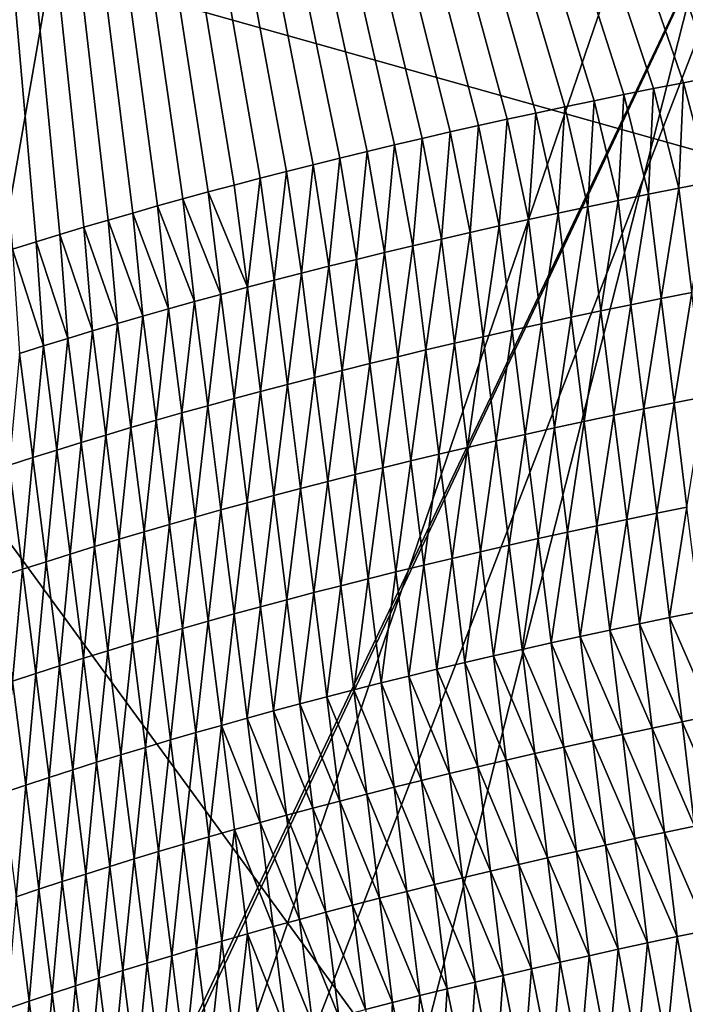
# Model space of a CAD drawing. Header units: metres. Extents: x -147 to 294, y -23 to 81.
# Tile 217 of 256: x 220.449 to 221.142, y 11.242 to 12.268. Entities that reach past the tile are written whole.
import ezdxf

# ---------------------------------------------------------------- set-up
doc = ezdxf.new("R2010")
doc.units = ezdxf.units.M
doc.layers.add('solid_AVA_153', color=7, linetype='CONTINUOUS')

msp = doc.modelspace()

# ---------------------------------------------------------------- linework, layer by layer
at = {"layer": 'solid_AVA_153'}
for points in [[(219.583801, 7.182138, 266.199371), (218.684082, 12.610592, 267.391724), (221.667358, 19.119045, 269.910767)], [(226.666824, 6.360106, 267.585846), (219.583801, 7.182138, 266.199371), (221.667358, 19.119045, 269.910767)], [(221.215851, 18.567869, 273.642273), (207.197678, 17.682125, 271.011749), (222.109406, 7.973817, 270.554962)], [(207.197678, 17.682125, 271.011749), (206.91275, 17.6693, 270.939789), (222.109406, 7.973817, 270.554962)], [(206.91275, 17.6693, 270.939789), (207.975296, 7.126532, 267.863281), (222.109406, 7.973817, 270.554962)], [(221.267731, 12.226133, 208.361633), (221.255051, 13.584268, 203.030594), (220.215912, 14.876363, 198.111481)], [(221.235596, 12.220259, 208.381714), (221.267731, 12.226133, 208.361633), (220.215912, 14.876363, 198.111481)], [(221.203644, 12.214308, 208.402161), (221.235596, 12.220259, 208.381714), (220.215912, 14.876363, 198.111481)], [(221.171921, 12.208282, 208.422958), (221.203644, 12.214308, 208.402161), (220.215912, 14.876363, 198.111481)], [(221.140411, 12.202183, 208.444092), (221.171921, 12.208282, 208.422958), (220.215912, 14.876363, 198.111481)], [(221.109146, 12.196011, 208.465591), (221.140411, 12.202183, 208.444092), (220.215912, 14.876363, 198.111481)], [(221.07811, 12.189768, 208.487411), (221.109146, 12.196011, 208.465591), (220.215912, 14.876363, 198.111481)], [(221.047302, 12.183455, 208.509583), (221.07811, 12.189768, 208.487411), (220.215912, 14.876363, 198.111481)], [(221.016769, 12.177072, 208.532074), (221.047302, 12.183455, 208.509583), (220.215912, 14.876363, 198.111481)], [(220.986481, 12.170623, 208.554901), (221.016769, 12.177072, 208.532074), (220.215912, 14.876363, 198.111481)], [(220.956467, 12.164107, 208.578049), (220.986481, 12.170623, 208.554901), (220.215912, 14.876363, 198.111481)], [(220.926727, 12.157527, 208.601517), (220.956467, 12.164107, 208.578049), (220.215912, 14.876363, 198.111481)], [(220.897263, 12.150885, 208.62529), (220.926727, 12.157527, 208.601517), (220.215912, 14.876363, 198.111481)], [(220.868088, 12.14418, 208.649368), (220.897263, 12.150885, 208.62529), (220.215912, 14.876363, 198.111481)], [(220.839203, 12.137416, 208.673752), (220.868088, 12.14418, 208.649368), (220.215912, 14.876363, 198.111481)], [(220.810608, 12.130591, 208.698425), (220.839203, 12.137416, 208.673752), (220.215912, 14.876363, 198.111481)], [(220.782288, 12.123704, 208.723419), (220.810608, 12.130591, 208.698425), (220.215912, 14.876363, 198.111481)], [(220.754272, 12.116756, 208.748703), (220.782288, 12.123704, 208.723419), (220.215912, 14.876363, 198.111481)], [(220.726532, 12.109749, 208.774292), (220.754272, 12.116756, 208.748703), (220.215912, 14.876363, 198.111481)], [(220.699097, 12.102681, 208.800171), (220.726532, 12.109749, 208.774292), (220.215912, 14.876363, 198.111481)], [(220.671936, 12.095554, 208.826355), (220.699097, 12.102681, 208.800171), (220.215912, 14.876363, 198.111481)], [(220.645081, 12.088368, 208.852829), (220.671936, 12.095554, 208.826355), (220.215912, 14.876363, 198.111481)], [(220.61853, 12.081125, 208.879578), (220.645081, 12.088368, 208.852829), (220.215912, 14.876363, 198.111481)], [(220.59227, 12.073824, 208.906631), (220.61853, 12.081125, 208.879578), (220.215912, 14.876363, 198.111481)], [(220.566315, 12.066466, 208.93396), (220.59227, 12.073824, 208.906631), (220.215912, 14.876363, 198.111481)], [(220.540665, 12.059052, 208.961578), (220.566315, 12.066466, 208.93396), (220.215912, 14.876363, 198.111481)], [(220.51532, 12.051581, 208.989487), (220.540665, 12.059052, 208.961578), (220.215912, 14.876363, 198.111481)], [(220.490295, 12.044055, 209.01767), (220.51532, 12.051581, 208.989487), (220.215912, 14.876363, 198.111481)], [(220.465576, 12.036477, 209.046112), (220.490295, 12.044055, 209.01767), (220.215912, 14.876363, 198.111481)], [(220.441208, 12.02885, 209.074814), (220.465576, 12.036477, 209.046112), (220.215912, 14.876363, 198.111481)], [(220.359741, 10.253298, 210.987869), (219.876984, 12.490794, 211.525833), (221.400787, 13.2922, 208.829315)], [(220.719666, 10.612353, 209.550308), (220.359741, 10.253298, 210.987869), (221.400787, 13.2922, 208.829315)], [(221.77002, 10.91097, 208.492249), (220.719666, 10.612353, 209.550308), (221.400787, 13.2922, 208.829315)], [(221.746567, 12.687655, 211.525833), (219.876984, 12.490794, 211.525833), (221.535355, 12.024322, 214.222931)], [(218.977036, 12.207495, 199.062042), (217.971191, 12.469972, 198.039276), (221.319656, 12.675594, 197.546555)], [(219.171097, 11.84424, 200.426392), (218.977036, 12.207495, 199.062042), (221.319656, 12.675594, 197.546555)], [(219.171097, 11.84424, 200.426392), (221.319656, 12.675594, 197.546555), (219.685333, 9.236035, 210.765427)], [(219.811493, 9.483674, 209.746613), (219.685333, 9.236035, 210.765427), (221.319656, 12.675594, 197.546555)], [(220.168137, 9.694869, 208.908936), (219.811493, 9.483674, 209.746613), (221.319656, 12.675594, 197.546555)], [(221.518021, 10.052602, 207.596573), (220.168137, 9.694869, 208.908936), (221.319656, 12.675594, 197.546555)], [(221.889053, 9.738079, 213.44043), (221.535355, 12.024322, 214.222931), (219.876984, 12.490794, 211.525833)], [(221.889053, 9.738079, 213.44043), (219.876984, 12.490794, 211.525833), (220.359741, 10.253298, 210.987869)], [(221.167618, 12.098672, 208.411499), (221.171921, 12.208282, 208.422958), (221.140411, 12.202183, 208.444092)], [(221.135513, 12.092361, 208.433334), (221.140411, 12.202183, 208.444092), (221.109146, 12.196011, 208.465591)], [(221.135513, 12.092361, 208.433334), (221.167618, 12.098672, 208.411499), (221.140411, 12.202183, 208.444092)], [(221.072052, 12.079522, 208.478043), (221.07811, 12.189768, 208.487411), (221.047302, 12.183455, 208.509583)], [(221.072052, 12.079522, 208.478043), (221.103653, 12.085979, 208.455521), (221.07811, 12.189768, 208.487411)], [(221.103653, 12.085979, 208.455521), (221.109146, 12.196011, 208.465591), (221.07811, 12.189768, 208.487411)], [(221.103653, 12.085979, 208.455521), (221.135513, 12.092361, 208.433334), (221.109146, 12.196011, 208.465591)], [(221.009644, 12.066391, 208.52417), (221.016769, 12.177072, 208.532074), (220.986481, 12.170623, 208.554901)], [(221.009644, 12.066391, 208.52417), (221.04071, 12.072992, 208.500931), (221.016769, 12.177072, 208.532074)], [(221.04071, 12.072992, 208.500931), (221.047302, 12.183455, 208.509583), (221.016769, 12.177072, 208.532074)], [(221.04071, 12.072992, 208.500931), (221.072052, 12.079522, 208.478043), (221.047302, 12.183455, 208.509583)], [(220.978821, 12.059717, 208.547745), (220.986481, 12.170623, 208.554901), (220.956467, 12.164107, 208.578049)], [(220.978821, 12.059717, 208.547745), (221.009644, 12.066391, 208.52417), (220.986481, 12.170623, 208.554901)], [(220.917999, 12.046155, 208.595963), (220.926727, 12.157527, 208.601517), (220.897263, 12.150885, 208.62529)], [(220.917999, 12.046155, 208.595963), (220.948273, 12.052972, 208.571686), (220.926727, 12.157527, 208.601517)], [(220.948273, 12.052972, 208.571686), (220.956467, 12.164107, 208.578049), (220.926727, 12.157527, 208.601517)], [(220.948273, 12.052972, 208.571686), (220.978821, 12.059717, 208.547745), (220.956467, 12.164107, 208.578049)], [(220.888, 12.039267, 208.620575), (220.897263, 12.150885, 208.62529), (220.868088, 12.14418, 208.649368)], [(220.888, 12.039267, 208.620575), (220.917999, 12.046155, 208.595963), (220.897263, 12.150885, 208.62529)], [(220.828812, 12.025279, 208.670853), (220.839203, 12.137416, 208.673752), (220.810608, 12.130591, 208.698425)], [(220.828812, 12.025279, 208.670853), (220.858261, 12.032308, 208.645538), (220.839203, 12.137416, 208.673752)], [(220.858261, 12.032308, 208.645538), (220.868088, 12.14418, 208.649368), (220.839203, 12.137416, 208.673752)], [(220.858261, 12.032308, 208.645538), (220.888, 12.039267, 208.620575), (220.868088, 12.14418, 208.649368)], [(220.799637, 12.018179, 208.696503), (220.810608, 12.130591, 208.698425), (220.782288, 12.123704, 208.723419)], [(220.799637, 12.018179, 208.696503), (220.828812, 12.025279, 208.670853), (220.810608, 12.130591, 208.698425)], [(220.742157, 12.003773, 208.74881), (220.754272, 12.116756, 208.748703), (220.726532, 12.109749, 208.774292)], [(220.742157, 12.003773, 208.74881), (220.770752, 12.01101, 208.722488), (220.754272, 12.116756, 208.748703)], [(220.770752, 12.01101, 208.722488), (220.782288, 12.123704, 208.723419), (220.754272, 12.116756, 208.748703)], [(220.770752, 12.01101, 208.722488), (220.799637, 12.018179, 208.696503), (220.782288, 12.123704, 208.723419)], [(220.713852, 11.996469, 208.775467), (220.726532, 12.109749, 208.774292), (220.699097, 12.102681, 208.800171)], [(220.713852, 11.996469, 208.775467), (220.742157, 12.003773, 208.74881), (220.726532, 12.109749, 208.774292)], [(220.685852, 11.9891, 208.802429), (220.671936, 12.095554, 208.826355), (220.645081, 12.088368, 208.852829)], [(220.685852, 11.9891, 208.802429), (220.699097, 12.102681, 208.800171), (220.671936, 12.095554, 208.826355)], [(220.685852, 11.9891, 208.802429), (220.713852, 11.996469, 208.775467), (220.699097, 12.102681, 208.800171)], [(221.14888, 11.983743, 208.40976), (221.167618, 12.098672, 208.411499), (221.135513, 12.092361, 208.433334)], [(220.658142, 11.981666, 208.829727), (220.645081, 12.088368, 208.852829), (220.61853, 12.081125, 208.879578)], [(220.658142, 11.981666, 208.829727), (220.685852, 11.9891, 208.802429), (220.645081, 12.088368, 208.852829)], [(221.08548, 11.970919, 208.454437), (221.103653, 12.085979, 208.455521), (221.072052, 12.079522, 208.478043)], [(221.08548, 11.970919, 208.454437), (221.11705, 11.977366, 208.431915), (221.103653, 12.085979, 208.455521)], [(221.11705, 11.977366, 208.431915), (221.135513, 12.092361, 208.433334), (221.103653, 12.085979, 208.455521)], [(221.11705, 11.977366, 208.431915), (221.14888, 11.983743, 208.40976), (221.135513, 12.092361, 208.433334)], [(220.603699, 11.966611, 208.885254), (220.59227, 12.073824, 208.906631), (220.566315, 12.066466, 208.93396)], [(220.630768, 11.974169, 208.85733), (220.61853, 12.081125, 208.879578), (220.59227, 12.073824, 208.906631)], [(220.603699, 11.966611, 208.885254), (220.630768, 11.974169, 208.85733), (220.59227, 12.073824, 208.906631)], [(220.630768, 11.974169, 208.85733), (220.658142, 11.981666, 208.829727), (220.61853, 12.081125, 208.879578)], [(221.054169, 11.964397, 208.477295), (221.072052, 12.079522, 208.478043), (221.04071, 12.072992, 208.500931)], [(221.054169, 11.964397, 208.477295), (221.08548, 11.970919, 208.454437), (221.072052, 12.079522, 208.478043)], [(220.57695, 11.958992, 208.913467), (220.566315, 12.066466, 208.93396), (220.540665, 12.059052, 208.961578)], [(220.57695, 11.958992, 208.913467), (220.603699, 11.966611, 208.885254), (220.566315, 12.066466, 208.93396)], [(220.992325, 11.951138, 208.524063), (221.009644, 12.066391, 208.52417), (220.978821, 12.059717, 208.547745)], [(220.992325, 11.951138, 208.524063), (221.023117, 11.957804, 208.500504), (221.009644, 12.066391, 208.52417)], [(221.023117, 11.957804, 208.500504), (221.04071, 12.072992, 208.500931), (221.009644, 12.066391, 208.52417)], [(221.023117, 11.957804, 208.500504), (221.054169, 11.964397, 208.477295), (221.04071, 12.072992, 208.500931)], [(220.550537, 11.951315, 208.941986), (220.540665, 12.059052, 208.961578), (220.51532, 12.051581, 208.989487)], [(220.550537, 11.951315, 208.941986), (220.57695, 11.958992, 208.913467), (220.540665, 12.059052, 208.961578)], [(220.931549, 11.937592, 208.57222), (220.948273, 12.052972, 208.571686), (220.917999, 12.046155, 208.595963)], [(220.931549, 11.937592, 208.57222), (220.961792, 11.944401, 208.547974), (220.948273, 12.052972, 208.571686)], [(220.961792, 11.944401, 208.547974), (220.978821, 12.059717, 208.547745), (220.948273, 12.052972, 208.571686)], [(220.961792, 11.944401, 208.547974), (220.992325, 11.951138, 208.524063), (220.978821, 12.059717, 208.547745)], [(220.498718, 11.935789, 208.999878), (220.490295, 12.044055, 209.01767), (220.465576, 12.036477, 209.046112)], [(220.52446, 11.943581, 208.970795), (220.51532, 12.051581, 208.989487), (220.490295, 12.044055, 209.01767)], [(220.498718, 11.935789, 208.999878), (220.52446, 11.943581, 208.970795), (220.490295, 12.044055, 209.01767)], [(220.52446, 11.943581, 208.970795), (220.550537, 11.951315, 208.941986), (220.51532, 12.051581, 208.989487)], [(220.901566, 11.930712, 208.596817), (220.917999, 12.046155, 208.595963), (220.888, 12.039267, 208.620575)], [(220.901566, 11.930712, 208.596817), (220.931549, 11.937592, 208.57222), (220.917999, 12.046155, 208.595963)], [(220.473312, 11.927943, 209.029266), (220.465576, 12.036477, 209.046112), (220.441208, 12.02885, 209.074814)], [(220.473312, 11.927943, 209.029266), (220.498718, 11.935789, 208.999878), (220.465576, 12.036477, 209.046112)], [(220.842422, 11.91674, 208.647049), (220.858261, 12.032308, 208.645538), (220.828812, 12.025279, 208.670853)], [(220.842422, 11.91674, 208.647049), (220.871857, 11.923761, 208.621765), (220.858261, 12.032308, 208.645538)], [(220.871857, 11.923761, 208.621765), (220.888, 12.039267, 208.620575), (220.858261, 12.032308, 208.645538)], [(220.871857, 11.923761, 208.621765), (220.901566, 11.930712, 208.596817), (220.888, 12.039267, 208.620575)], [(220.448273, 11.920044, 209.058929), (220.473312, 11.927943, 209.029266), (220.441208, 12.02885, 209.074814)], [(220.813278, 11.909649, 208.672668), (220.828812, 12.025279, 208.670853), (220.799637, 12.018179, 208.696503)], [(220.813278, 11.909649, 208.672668), (220.842422, 11.91674, 208.647049), (220.828812, 12.025279, 208.670853)], [(220.784409, 11.902488, 208.698639), (220.799637, 12.018179, 208.696503), (220.770752, 12.01101, 208.722488)], [(220.784409, 11.902488, 208.698639), (220.813278, 11.909649, 208.672668), (220.799637, 12.018179, 208.696503)], [(220.727554, 11.887963, 208.751556), (220.742157, 12.003773, 208.74881), (220.713852, 11.996469, 208.775467)], [(220.727554, 11.887963, 208.751556), (220.755829, 11.895259, 208.72493), (220.742157, 12.003773, 208.74881)], [(220.755829, 11.895259, 208.72493), (220.770752, 12.01101, 208.722488), (220.742157, 12.003773, 208.74881)], [(220.755829, 11.895259, 208.72493), (220.784409, 11.902488, 208.698639), (220.770752, 12.01101, 208.722488)], [(220.69957, 11.880603, 208.778503), (220.713852, 11.996469, 208.775467), (220.685852, 11.9891, 208.802429)], [(220.69957, 11.880603, 208.778503), (220.727554, 11.887963, 208.751556), (220.713852, 11.996469, 208.775467)], [(220.644531, 11.865689, 208.833359), (220.658142, 11.981666, 208.829727), (220.630768, 11.974169, 208.85733)], [(220.644531, 11.865689, 208.833359), (220.67189, 11.873178, 208.805771), (220.658142, 11.981666, 208.829727)], [(220.67189, 11.873178, 208.805771), (220.685852, 11.9891, 208.802429), (220.658142, 11.981666, 208.829727)], [(220.67189, 11.873178, 208.805771), (220.69957, 11.880603, 208.778503), (220.685852, 11.9891, 208.802429)], [(221.130463, 11.868755, 208.408325), (221.14888, 11.983743, 208.40976), (221.11705, 11.977366, 208.431915)], [(221.130463, 11.868755, 208.408325), (221.162262, 11.875123, 208.386185), (221.14888, 11.983743, 208.40976)], [(220.617477, 11.858139, 208.861237), (220.630768, 11.974169, 208.85733), (220.603699, 11.966611, 208.885254)], [(220.617477, 11.858139, 208.861237), (220.644531, 11.865689, 208.833359), (220.630768, 11.974169, 208.85733)], [(221.067612, 11.855802, 208.453659), (221.08548, 11.970919, 208.454437), (221.054169, 11.964397, 208.477295)], [(221.067612, 11.855802, 208.453659), (221.098907, 11.862314, 208.430817), (221.08548, 11.970919, 208.454437)], [(221.098907, 11.862314, 208.430817), (221.11705, 11.977366, 208.431915), (221.08548, 11.970919, 208.454437)], [(221.098907, 11.862314, 208.430817), (221.130463, 11.868755, 208.408325), (221.11705, 11.977366, 208.431915)], [(220.590759, 11.85053, 208.889435), (220.603699, 11.966611, 208.885254), (220.57695, 11.958992, 208.913467)], [(220.590759, 11.85053, 208.889435), (220.617477, 11.858139, 208.861237), (220.603699, 11.966611, 208.885254)], [(221.036591, 11.849216, 208.476837), (221.054169, 11.964397, 208.477295), (221.023117, 11.957804, 208.500504)], [(221.036591, 11.849216, 208.476837), (221.067612, 11.855802, 208.453659), (221.054169, 11.964397, 208.477295)], [(220.5383, 11.835135, 208.946701), (220.550537, 11.951315, 208.941986), (220.52446, 11.943581, 208.970795)], [(220.5383, 11.835135, 208.946701), (220.564362, 11.842861, 208.917923), (220.550537, 11.951315, 208.941986)], [(220.564362, 11.842861, 208.917923), (220.57695, 11.958992, 208.913467), (220.550537, 11.951315, 208.941986)], [(220.564362, 11.842861, 208.917923), (220.590759, 11.85053, 208.889435), (220.57695, 11.958992, 208.913467)], [(220.975327, 11.835829, 208.524261), (220.992325, 11.951138, 208.524063), (220.961792, 11.944401, 208.547974)], [(220.975327, 11.835829, 208.524261), (221.005814, 11.842558, 208.500381), (220.992325, 11.951138, 208.524063)], [(221.005814, 11.842558, 208.500381), (221.023117, 11.957804, 208.500504), (220.992325, 11.951138, 208.524063)], [(221.005814, 11.842558, 208.500381), (221.036591, 11.849216, 208.476837), (221.023117, 11.957804, 208.500504)], [(220.512573, 11.827353, 208.975769), (220.52446, 11.943581, 208.970795), (220.498718, 11.935789, 208.999878)], [(220.512573, 11.827353, 208.975769), (220.5383, 11.835135, 208.946701), (220.52446, 11.943581, 208.970795)], [(220.945084, 11.829028, 208.548492), (220.961792, 11.944401, 208.547974), (220.931549, 11.937592, 208.57222)], [(220.945084, 11.829028, 208.548492), (220.975327, 11.835829, 208.524261), (220.961792, 11.944401, 208.547974)], [(220.487198, 11.819515, 209.005127), (220.498718, 11.935789, 208.999878), (220.473312, 11.927943, 209.029266)], [(220.487198, 11.819515, 209.005127), (220.512573, 11.827353, 208.975769), (220.498718, 11.935789, 208.999878)], [(220.885452, 11.815214, 208.597992), (220.901566, 11.930712, 208.596817), (220.871857, 11.923761, 208.621765)], [(220.885452, 11.815214, 208.597992), (220.915131, 11.822156, 208.573074), (220.901566, 11.930712, 208.596817)], [(220.915131, 11.822156, 208.573074), (220.931549, 11.937592, 208.57222), (220.901566, 11.930712, 208.596817)], [(220.915131, 11.822156, 208.573074), (220.945084, 11.829028, 208.548492), (220.931549, 11.937592, 208.57222)], [(220.4375, 11.803681, 209.064651), (220.462173, 11.811625, 209.03476), (220.448273, 11.920044, 209.058929)], [(220.462173, 11.811625, 209.03476), (220.473312, 11.927943, 209.029266), (220.448273, 11.920044, 209.058929)], [(220.462173, 11.811625, 209.03476), (220.487198, 11.819515, 209.005127), (220.473312, 11.927943, 209.029266)], [(220.856033, 11.808201, 208.623245), (220.871857, 11.923761, 208.621765), (220.842422, 11.91674, 208.647049)], [(220.856033, 11.808201, 208.623245), (220.885452, 11.815214, 208.597992), (220.871857, 11.923761, 208.621765)], [(220.798065, 11.793965, 208.674789), (220.813278, 11.909649, 208.672668), (220.784409, 11.902488, 208.698639)], [(220.798065, 11.793965, 208.674789), (220.82692, 11.801118, 208.648849), (220.813278, 11.909649, 208.672668)], [(220.82692, 11.801118, 208.648849), (220.842422, 11.91674, 208.647049), (220.813278, 11.909649, 208.672668)], [(220.82692, 11.801118, 208.648849), (220.856033, 11.808201, 208.623245), (220.842422, 11.91674, 208.647049)], [(220.769516, 11.786745, 208.70105), (220.784409, 11.902488, 208.698639), (220.755829, 11.895259, 208.72493)], [(220.769516, 11.786745, 208.70105), (220.798065, 11.793965, 208.674789), (220.784409, 11.902488, 208.698639)], [(220.741257, 11.779458, 208.727661), (220.755829, 11.895259, 208.72493), (220.727554, 11.887963, 208.751556)], [(220.741257, 11.779458, 208.727661), (220.769516, 11.786745, 208.70105), (220.755829, 11.895259, 208.72493)], [(220.685638, 11.764688, 208.781815), (220.69957, 11.880603, 208.778503), (220.67189, 11.873178, 208.805771)], [(220.685638, 11.764688, 208.781815), (220.713287, 11.772105, 208.754578), (220.69957, 11.880603, 208.778503)], [(220.713287, 11.772105, 208.754578), (220.727554, 11.887963, 208.751556), (220.69957, 11.880603, 208.778503)], [(220.713287, 11.772105, 208.754578), (220.741257, 11.779458, 208.727661), (220.727554, 11.887963, 208.751556)], [(220.658295, 11.757209, 208.809372), (220.67189, 11.873178, 208.805771), (220.644531, 11.865689, 208.833359)], [(220.658295, 11.757209, 208.809372), (220.685638, 11.764688, 208.781815), (220.67189, 11.873178, 208.805771)], [(221.112335, 11.753711, 208.407196), (221.130463, 11.868755, 208.408325), (221.098907, 11.862314, 208.430817)], [(221.112335, 11.753711, 208.407196), (221.14386, 11.760143, 208.384735), (221.130463, 11.868755, 208.408325)], [(221.14386, 11.760143, 208.384735), (221.162262, 11.875123, 208.386185), (221.130463, 11.868755, 208.408325)], [(220.604553, 11.742066, 208.865402), (220.617477, 11.858139, 208.861237), (220.590759, 11.85053, 208.889435)], [(220.604553, 11.742066, 208.865402), (220.631271, 11.749668, 208.837234), (220.617477, 11.858139, 208.861237)], [(220.631271, 11.749668, 208.837234), (220.644531, 11.865689, 208.833359), (220.617477, 11.858139, 208.861237)], [(220.631271, 11.749668, 208.837234), (220.658295, 11.757209, 208.809372), (220.644531, 11.865689, 208.833359)], [(221.08107, 11.747205, 208.430008), (221.098907, 11.862314, 208.430817), (221.067612, 11.855802, 208.453659)], [(221.08107, 11.747205, 208.430008), (221.112335, 11.753711, 208.407196), (221.098907, 11.862314, 208.430817)], [(220.578186, 11.734406, 208.89386), (220.590759, 11.85053, 208.889435), (220.564362, 11.842861, 208.917923)], [(220.578186, 11.734406, 208.89386), (220.604553, 11.742066, 208.865402), (220.590759, 11.85053, 208.889435)], [(221.019318, 11.733978, 208.4767), (221.036591, 11.849216, 208.476837), (221.005814, 11.842558, 208.500381)], [(221.019318, 11.733978, 208.4767), (221.050064, 11.740627, 208.453186), (221.036591, 11.849216, 208.476837)], [(221.050064, 11.740627, 208.453186), (221.067612, 11.855802, 208.453659), (221.036591, 11.849216, 208.476837)], [(221.050064, 11.740627, 208.453186), (221.08107, 11.747205, 208.430008), (221.067612, 11.855802, 208.453659)], [(220.552139, 11.726689, 208.922623), (220.564362, 11.842861, 208.917923), (220.5383, 11.835135, 208.946701)], [(220.552139, 11.726689, 208.922623), (220.578186, 11.734406, 208.89386), (220.564362, 11.842861, 208.917923)], [(220.988846, 11.727257, 208.500565), (221.005814, 11.842558, 208.500381), (220.975327, 11.835829, 208.524261)], [(220.988846, 11.727257, 208.500565), (221.019318, 11.733978, 208.4767), (221.005814, 11.842558, 208.500381)], [(220.501083, 11.711086, 208.980988), (220.512573, 11.827353, 208.975769), (220.487198, 11.819515, 209.005127)], [(220.501083, 11.711086, 208.980988), (220.526443, 11.718915, 208.95166), (220.512573, 11.827353, 208.975769)], [(220.526443, 11.718915, 208.95166), (220.5383, 11.835135, 208.946701), (220.512573, 11.827353, 208.975769)], [(220.526443, 11.718915, 208.95166), (220.552139, 11.726689, 208.922623), (220.5383, 11.835135, 208.946701)], [(220.928696, 11.713601, 208.549316), (220.945084, 11.829028, 208.548492), (220.915131, 11.822156, 208.573074)], [(220.928696, 11.713601, 208.549316), (220.958633, 11.720465, 208.524765), (220.945084, 11.829028, 208.548492)], [(220.958633, 11.720465, 208.524765), (220.975327, 11.835829, 208.524261), (220.945084, 11.829028, 208.548492)], [(220.958633, 11.720465, 208.524765), (220.988846, 11.727257, 208.500565), (220.975327, 11.835829, 208.524261)], [(220.476074, 11.703204, 209.01059), (220.487198, 11.819515, 209.005127), (220.462173, 11.811625, 209.03476)], [(220.476074, 11.703204, 209.01059), (220.501083, 11.711086, 208.980988), (220.487198, 11.819515, 209.005127)], [(220.899033, 11.706667, 208.574203), (220.915131, 11.822156, 208.573074), (220.885452, 11.815214, 208.597992)], [(220.899033, 11.706667, 208.574203), (220.928696, 11.713601, 208.549316), (220.915131, 11.822156, 208.573074)], [(220.451416, 11.69527, 209.040466), (220.462173, 11.811625, 209.03476), (220.4375, 11.803681, 209.064651)], [(220.451416, 11.69527, 209.040466), (220.476074, 11.703204, 209.01059), (220.462173, 11.811625, 209.03476)], [(220.840546, 11.692588, 208.625015), (220.856033, 11.808201, 208.623245), (220.82692, 11.801118, 208.648849)], [(220.840546, 11.692588, 208.625015), (220.869659, 11.699662, 208.599442), (220.856033, 11.808201, 208.623245)], [(220.869659, 11.699662, 208.599442), (220.885452, 11.815214, 208.597992), (220.856033, 11.808201, 208.623245)], [(220.869659, 11.699662, 208.599442), (220.899033, 11.706667, 208.574203), (220.885452, 11.815214, 208.597992)], [(220.427124, 11.687284, 209.070602), (220.451416, 11.69527, 209.040466), (220.4375, 11.803681, 209.064651)], [(220.811722, 11.685443, 208.65094), (220.82692, 11.801118, 208.648849), (220.798065, 11.793965, 208.674789)], [(220.811722, 11.685443, 208.65094), (220.840546, 11.692588, 208.625015), (220.82692, 11.801118, 208.648849)], [(220.754959, 11.670953, 208.703751), (220.769516, 11.786745, 208.70105), (220.741257, 11.779458, 208.727661)], [(220.754959, 11.670953, 208.703751), (220.783188, 11.678231, 208.677185), (220.769516, 11.786745, 208.70105)], [(220.783188, 11.678231, 208.677185), (220.798065, 11.793965, 208.674789), (220.769516, 11.786745, 208.70105)], [(220.783188, 11.678231, 208.677185), (220.811722, 11.685443, 208.65094), (220.798065, 11.793965, 208.674789)], [(220.72702, 11.663609, 208.730652), (220.741257, 11.779458, 208.727661), (220.713287, 11.772105, 208.754578)], [(220.72702, 11.663609, 208.730652), (220.754959, 11.670953, 208.703751), (220.741257, 11.779458, 208.727661)], [(220.699371, 11.6562, 208.757874), (220.713287, 11.772105, 208.754578), (220.685638, 11.764688, 208.781815)], [(220.699371, 11.6562, 208.757874), (220.72702, 11.663609, 208.730652), (220.713287, 11.772105, 208.754578)], [(220.64505, 11.641196, 208.813232), (220.658295, 11.757209, 208.809372), (220.631271, 11.749668, 208.837234)], [(220.64505, 11.641196, 208.813232), (220.672058, 11.648729, 208.7854), (220.658295, 11.757209, 208.809372)], [(220.672058, 11.648729, 208.7854), (220.685638, 11.764688, 208.781815), (220.658295, 11.757209, 208.809372)], [(220.672058, 11.648729, 208.7854), (220.699371, 11.6562, 208.757874), (220.685638, 11.764688, 208.781815)], [(221.12561, 11.645076, 208.383698), (221.14386, 11.760143, 208.384735), (221.112335, 11.753711, 208.407196)], [(221.12561, 11.645076, 208.383698), (221.157104, 11.6515, 208.361237), (221.14386, 11.760143, 208.384735)], [(220.618362, 11.633604, 208.84137), (220.631271, 11.749668, 208.837234), (220.604553, 11.742066, 208.865402)], [(220.618362, 11.633604, 208.84137), (220.64505, 11.641196, 208.813232), (220.631271, 11.749668, 208.837234)], [(221.063385, 11.632009, 208.429626), (221.08107, 11.747205, 208.430008), (221.050064, 11.740627, 208.453186)], [(221.063385, 11.632009, 208.429626), (221.09436, 11.638578, 208.406494), (221.08107, 11.747205, 208.430008)], [(221.09436, 11.638578, 208.406494), (221.112335, 11.753711, 208.407196), (221.08107, 11.747205, 208.430008)], [(221.09436, 11.638578, 208.406494), (221.12561, 11.645076, 208.383698), (221.112335, 11.753711, 208.407196)], [(220.59201, 11.625952, 208.869797), (220.604553, 11.742066, 208.865402), (220.578186, 11.734406, 208.89386)], [(220.59201, 11.625952, 208.869797), (220.618362, 11.633604, 208.84137), (220.604553, 11.742066, 208.865402)], [(221.032669, 11.625367, 208.453125), (221.050064, 11.740627, 208.453186), (221.019318, 11.733978, 208.4767)], [(221.032669, 11.625367, 208.453125), (221.063385, 11.632009, 208.429626), (221.050064, 11.740627, 208.453186)], [(220.540298, 11.610477, 208.927551), (220.552139, 11.726689, 208.922623), (220.526443, 11.718915, 208.95166)], [(220.540298, 11.610477, 208.927551), (220.565979, 11.618243, 208.898529), (220.552139, 11.726689, 208.922623)], [(220.565979, 11.618243, 208.898529), (220.578186, 11.734406, 208.89386), (220.552139, 11.726689, 208.922623)], [(220.565979, 11.618243, 208.898529), (220.59201, 11.625952, 208.869797), (220.578186, 11.734406, 208.89386)], [(220.972046, 11.61187, 208.501144), (220.988846, 11.727257, 208.500565), (220.958633, 11.720465, 208.524765)], [(220.972046, 11.61187, 208.501144), (221.002228, 11.618654, 208.476959), (220.988846, 11.727257, 208.500565)], [(221.002228, 11.618654, 208.476959), (221.019318, 11.733978, 208.4767), (220.988846, 11.727257, 208.500565)], [(221.002228, 11.618654, 208.476959), (221.032669, 11.625367, 208.453125), (221.019318, 11.733978, 208.4767)], [(220.514954, 11.602658, 208.956848), (220.526443, 11.718915, 208.95166), (220.501083, 11.711086, 208.980988)], [(220.514954, 11.602658, 208.956848), (220.540298, 11.610477, 208.927551), (220.526443, 11.718915, 208.95166)], [(220.942139, 11.605015, 208.525665), (220.958633, 11.720465, 208.524765), (220.928696, 11.713601, 208.549316)], [(220.942139, 11.605015, 208.525665), (220.972046, 11.61187, 208.501144), (220.958633, 11.720465, 208.524765)], [(220.48996, 11.594784, 208.98642), (220.501083, 11.711086, 208.980988), (220.476074, 11.703204, 209.01059)], [(220.48996, 11.594784, 208.98642), (220.514954, 11.602658, 208.956848), (220.501083, 11.711086, 208.980988)], [(220.883133, 11.591092, 208.57576), (220.899033, 11.706667, 208.574203), (220.869659, 11.699662, 208.599442)], [(220.883133, 11.591092, 208.57576), (220.912491, 11.598088, 208.550537), (220.899033, 11.706667, 208.574203)], [(220.912491, 11.598088, 208.550537), (220.928696, 11.713601, 208.549316), (220.899033, 11.706667, 208.574203)], [(220.912491, 11.598088, 208.550537), (220.942139, 11.605015, 208.525665), (220.928696, 11.713601, 208.549316)], [(220.441055, 11.578881, 209.046387), (220.451416, 11.69527, 209.040466), (220.427124, 11.687284, 209.070602)], [(220.441055, 11.578881, 209.046387), (220.465332, 11.586859, 209.016266), (220.451416, 11.69527, 209.040466)], [(220.465332, 11.586859, 209.016266), (220.476074, 11.703204, 209.01059), (220.451416, 11.69527, 209.040466)], [(220.465332, 11.586859, 209.016266), (220.48996, 11.594784, 208.98642), (220.476074, 11.703204, 209.01059)], [(220.854065, 11.584026, 208.601303), (220.869659, 11.699662, 208.599442), (220.840546, 11.692588, 208.625015)], [(220.854065, 11.584026, 208.601303), (220.883133, 11.591092, 208.57576), (220.869659, 11.699662, 208.599442)], [(220.796753, 11.569687, 208.653412), (220.811722, 11.685443, 208.65094), (220.783188, 11.678231, 208.677185)], [(220.796753, 11.569687, 208.653412), (220.825256, 11.57689, 208.627197), (220.811722, 11.685443, 208.65094)], [(220.825256, 11.57689, 208.627197), (220.840546, 11.692588, 208.625015), (220.811722, 11.685443, 208.65094)], [(220.825256, 11.57689, 208.627197), (220.854065, 11.584026, 208.601303), (220.840546, 11.692588, 208.625015)], [(220.768539, 11.562416, 208.679962), (220.783188, 11.678231, 208.677185), (220.754959, 11.670953, 208.703751)], [(220.768539, 11.562416, 208.679962), (220.796753, 11.569687, 208.653412), (220.783188, 11.678231, 208.677185)], [(220.713013, 11.547681, 208.734024), (220.72702, 11.663609, 208.730652), (220.699371, 11.6562, 208.757874)], [(220.713013, 11.547681, 208.734024), (220.740616, 11.555081, 208.706833), (220.72702, 11.663609, 208.730652)], [(220.740616, 11.555081, 208.706833), (220.754959, 11.670953, 208.703751), (220.72702, 11.663609, 208.730652)], [(220.740616, 11.555081, 208.706833), (220.768539, 11.562416, 208.679962), (220.754959, 11.670953, 208.703751)], [(220.685715, 11.540218, 208.76152), (220.699371, 11.6562, 208.757874), (220.672058, 11.648729, 208.7854)], [(220.685715, 11.540218, 208.76152), (220.713013, 11.547681, 208.734024), (220.699371, 11.6562, 208.757874)], [(220.658722, 11.532695, 208.789337), (220.672058, 11.648729, 208.7854), (220.64505, 11.641196, 208.813232)], [(220.658722, 11.532695, 208.789337), (220.685715, 11.540218, 208.76152), (220.672058, 11.648729, 208.7854)], [(221.138702, 11.536403, 208.360306), (221.12561, 11.645076, 208.383698), (221.09436, 11.638578, 208.406494)], [(221.170166, 11.54282, 208.337891), (221.157104, 11.6515, 208.361237), (221.12561, 11.645076, 208.383698)], [(221.138702, 11.536403, 208.360306), (221.170166, 11.54282, 208.337891), (221.12561, 11.645076, 208.383698)], [(220.605728, 11.517468, 208.845856), (220.618362, 11.633604, 208.84137), (220.59201, 11.625952, 208.869797)], [(220.605728, 11.517468, 208.845856), (220.632065, 11.525111, 208.817444), (220.618362, 11.633604, 208.84137)], [(220.632065, 11.525111, 208.817444), (220.64505, 11.641196, 208.813232), (220.618362, 11.633604, 208.84137)], [(220.632065, 11.525111, 208.817444), (220.658722, 11.532695, 208.789337), (220.64505, 11.641196, 208.813232)], [(221.076538, 11.523353, 208.406204), (221.063385, 11.632009, 208.429626), (221.032669, 11.625367, 208.453125)], [(221.107498, 11.529914, 208.383087), (221.09436, 11.638578, 208.406494), (221.063385, 11.632009, 208.429626)], [(221.076538, 11.523353, 208.406204), (221.107498, 11.529914, 208.383087), (221.063385, 11.632009, 208.429626)], [(221.107498, 11.529914, 208.383087), (221.138702, 11.536403, 208.360306), (221.09436, 11.638578, 208.406494)], [(220.579727, 11.509768, 208.874557), (220.59201, 11.625952, 208.869797), (220.565979, 11.618243, 208.898529)], [(220.579727, 11.509768, 208.874557), (220.605728, 11.517468, 208.845856), (220.59201, 11.625952, 208.869797)], [(221.045853, 11.516719, 208.429688), (221.032669, 11.625367, 208.453125), (221.002228, 11.618654, 208.476959)], [(221.045853, 11.516719, 208.429688), (221.076538, 11.523353, 208.406204), (221.032669, 11.625367, 208.453125)], [(220.554062, 11.502011, 208.903534), (220.565979, 11.618243, 208.898529), (220.540298, 11.610477, 208.927551)], [(220.554062, 11.502011, 208.903534), (220.579727, 11.509768, 208.874557), (220.565979, 11.618243, 208.898529)], [(220.985291, 11.503238, 208.477661), (220.972046, 11.61187, 208.501144), (220.942139, 11.605015, 208.525665)], [(221.015442, 11.510015, 208.453491), (221.002228, 11.618654, 208.476959), (220.972046, 11.61187, 208.501144)], [(220.985291, 11.503238, 208.477661), (221.015442, 11.510015, 208.453491), (220.972046, 11.61187, 208.501144)], [(221.015442, 11.510015, 208.453491), (221.045853, 11.516719, 208.429688), (221.002228, 11.618654, 208.476959)], [(220.503769, 11.486336, 208.962357), (220.514954, 11.602658, 208.956848), (220.48996, 11.594784, 208.98642)], [(220.503769, 11.486336, 208.962357), (220.528748, 11.494201, 208.932816), (220.514954, 11.602658, 208.956848)], [(220.528748, 11.494201, 208.932816), (220.540298, 11.610477, 208.927551), (220.514954, 11.602658, 208.956848)], [(220.528748, 11.494201, 208.932816), (220.554062, 11.502011, 208.903534), (220.540298, 11.610477, 208.927551)], [(220.955414, 11.496391, 208.502167), (220.942139, 11.605015, 208.525665), (220.912491, 11.598088, 208.550537)], [(220.955414, 11.496391, 208.502167), (220.985291, 11.503238, 208.477661), (220.942139, 11.605015, 208.525665)], [(220.479156, 11.478419, 208.992172), (220.48996, 11.594784, 208.98642), (220.465332, 11.586859, 209.016266)], [(220.479156, 11.478419, 208.992172), (220.503769, 11.486336, 208.962357), (220.48996, 11.594784, 208.98642)], [(220.896469, 11.482486, 208.5522), (220.883133, 11.591092, 208.57576), (220.854065, 11.584026, 208.601303)], [(220.925797, 11.489473, 208.527008), (220.912491, 11.598088, 208.550537), (220.883133, 11.591092, 208.57576)], [(220.896469, 11.482486, 208.5522), (220.925797, 11.489473, 208.527008), (220.883133, 11.591092, 208.57576)], [(220.925797, 11.489473, 208.527008), (220.955414, 11.496391, 208.502167), (220.912491, 11.598088, 208.550537)], [(220.454895, 11.470451, 209.022263), (220.465332, 11.586859, 209.016266), (220.441055, 11.578881, 209.046387)], [(220.454895, 11.470451, 209.022263), (220.479156, 11.478419, 208.992172), (220.465332, 11.586859, 209.016266)], [(220.867416, 11.475428, 208.577728), (220.854065, 11.584026, 208.601303), (220.825256, 11.57689, 208.627197)], [(220.867416, 11.475428, 208.577728), (220.896469, 11.482486, 208.5522), (220.854065, 11.584026, 208.601303)], [(220.431, 11.462434, 209.052612), (220.454895, 11.470451, 209.022263), (220.441055, 11.578881, 209.046387)], [(220.838654, 11.468301, 208.603592), (220.825256, 11.57689, 208.627197), (220.796753, 11.569687, 208.653412)], [(220.838654, 11.468301, 208.603592), (220.867416, 11.475428, 208.577728), (220.825256, 11.57689, 208.627197)], [(220.781982, 11.453845, 208.656311), (220.768539, 11.562416, 208.679962), (220.740616, 11.555081, 208.706833)], [(220.810165, 11.461106, 208.629776), (220.796753, 11.569687, 208.653412), (220.768539, 11.562416, 208.679962)], [(220.781982, 11.453845, 208.656311), (220.810165, 11.461106, 208.629776), (220.768539, 11.562416, 208.679962)], [(220.810165, 11.461106, 208.629776), (220.838654, 11.468301, 208.603592), (220.796753, 11.569687, 208.653412)], [(220.754089, 11.446518, 208.683151), (220.740616, 11.555081, 208.706833), (220.713013, 11.547681, 208.734024)], [(220.754089, 11.446518, 208.683151), (220.781982, 11.453845, 208.656311), (220.740616, 11.555081, 208.706833)], [(220.699234, 11.431673, 208.737793), (220.685715, 11.540218, 208.76152), (220.658722, 11.532695, 208.789337)], [(220.726517, 11.439127, 208.710312), (220.713013, 11.547681, 208.734024), (220.685715, 11.540218, 208.76152)], [(220.699234, 11.431673, 208.737793), (220.726517, 11.439127, 208.710312), (220.685715, 11.540218, 208.76152)], [(220.726517, 11.439127, 208.710312), (220.754089, 11.446518, 208.683151), (220.713013, 11.547681, 208.734024)], [(221.183228, 11.43414, 208.314529), (221.170166, 11.54282, 208.337891), (221.138702, 11.536403, 208.360306)], [(220.645645, 11.416583, 208.793655), (220.658722, 11.532695, 208.789337), (220.632065, 11.525111, 208.817444)], [(220.645645, 11.416583, 208.793655), (220.672287, 11.424158, 208.765564), (220.658722, 11.532695, 208.789337)], [(220.672287, 11.424158, 208.765564), (220.699234, 11.431673, 208.737793), (220.658722, 11.532695, 208.789337)], [(221.120621, 11.421249, 208.359695), (221.107498, 11.529914, 208.383087), (221.076538, 11.523353, 208.406204)], [(221.151794, 11.427731, 208.336929), (221.138702, 11.536403, 208.360306), (221.107498, 11.529914, 208.383087)], [(221.120621, 11.421249, 208.359695), (221.151794, 11.427731, 208.336929), (221.107498, 11.529914, 208.383087)], [(221.151794, 11.427731, 208.336929), (221.183228, 11.43414, 208.314529), (221.138702, 11.536403, 208.360306)], [(220.619339, 11.40895, 208.822037), (220.632065, 11.525111, 208.817444), (220.605728, 11.517468, 208.845856)], [(220.619339, 11.40895, 208.822037), (220.645645, 11.416583, 208.793655), (220.632065, 11.525111, 208.817444)], [(221.089706, 11.414696, 208.382797), (221.076538, 11.523353, 208.406204), (221.045853, 11.516719, 208.429688)], [(221.089706, 11.414696, 208.382797), (221.120621, 11.421249, 208.359695), (221.076538, 11.523353, 208.406204)], [(220.567719, 11.393512, 208.879669), (220.579727, 11.509768, 208.874557), (220.554062, 11.502011, 208.903534)], [(220.567719, 11.393512, 208.879669), (220.593353, 11.401258, 208.850708), (220.579727, 11.509768, 208.874557)], [(220.593353, 11.401258, 208.850708), (220.605728, 11.517468, 208.845856), (220.579727, 11.509768, 208.874557)], [(220.593353, 11.401258, 208.850708), (220.619339, 11.40895, 208.822037), (220.605728, 11.517468, 208.845856)], [(221.028656, 11.401374, 208.430038), (221.015442, 11.510015, 208.453491), (220.985291, 11.503238, 208.477661)], [(221.059052, 11.408071, 208.406235), (221.045853, 11.516719, 208.429688), (221.015442, 11.510015, 208.453491)], [(221.028656, 11.401374, 208.430038), (221.059052, 11.408071, 208.406235), (221.015442, 11.510015, 208.453491)], [(221.059052, 11.408071, 208.406235), (221.089706, 11.414696, 208.382797), (221.045853, 11.516719, 208.429688)], [(220.542419, 11.38571, 208.908905), (220.554062, 11.502011, 208.903534), (220.528748, 11.494201, 208.932816)], [(220.542419, 11.38571, 208.908905), (220.567719, 11.393512, 208.879669), (220.554062, 11.502011, 208.903534)], [(220.998535, 11.394607, 208.454163), (220.985291, 11.503238, 208.477661), (220.955414, 11.496391, 208.502167)], [(220.998535, 11.394607, 208.454163), (221.028656, 11.401374, 208.430038), (220.985291, 11.503238, 208.477661)], [(220.517471, 11.377853, 208.938431), (220.528748, 11.494201, 208.932816), (220.503769, 11.486336, 208.962357)], [(220.517471, 11.377853, 208.938431), (220.542419, 11.38571, 208.908905), (220.528748, 11.494201, 208.932816)], [(220.939102, 11.380858, 208.503479), (220.925797, 11.489473, 208.527008), (220.896469, 11.482486, 208.5522)], [(220.968689, 11.387768, 208.478653), (220.955414, 11.496391, 208.502167), (220.925797, 11.489473, 208.527008)], [(220.939102, 11.380858, 208.503479), (220.968689, 11.387768, 208.478653), (220.925797, 11.489473, 208.527008)], [(220.968689, 11.387768, 208.478653), (220.998535, 11.394607, 208.454163), (220.955414, 11.496391, 208.502167)], [(220.468643, 11.361987, 208.998276), (220.479156, 11.478419, 208.992172), (220.454895, 11.470451, 209.022263)], [(220.468643, 11.361987, 208.998276), (220.492889, 11.369946, 208.968216), (220.479156, 11.478419, 208.992172)], [(220.492889, 11.369946, 208.968216), (220.503769, 11.486336, 208.962357), (220.479156, 11.478419, 208.992172)], [(220.492889, 11.369946, 208.968216), (220.517471, 11.377853, 208.938431), (220.503769, 11.486336, 208.962357)], [(220.909805, 11.373879, 208.528641), (220.896469, 11.482486, 208.5522), (220.867416, 11.475428, 208.577728)], [(220.909805, 11.373879, 208.528641), (220.939102, 11.380858, 208.503479), (220.896469, 11.482486, 208.5522)], [(220.444778, 11.353979, 209.028595), (220.454895, 11.470451, 209.022263), (220.431, 11.462434, 209.052612)], [(220.444778, 11.353979, 209.028595), (220.468643, 11.361987, 208.998276), (220.454895, 11.470451, 209.022263)], [(220.852036, 11.359712, 208.579971), (220.838654, 11.468301, 208.603592), (220.810165, 11.461106, 208.629776)], [(220.880783, 11.36683, 208.554138), (220.867416, 11.475428, 208.577728), (220.838654, 11.468301, 208.603592)], [(220.852036, 11.359712, 208.579971), (220.880783, 11.36683, 208.554138), (220.838654, 11.468301, 208.603592)], [(220.880783, 11.36683, 208.554138), (220.909805, 11.373879, 208.528641), (220.867416, 11.475428, 208.577728)], [(220.823593, 11.352526, 208.60614), (220.810165, 11.461106, 208.629776), (220.781982, 11.453845, 208.656311)], [(220.823593, 11.352526, 208.60614), (220.852036, 11.359712, 208.579971), (220.810165, 11.461106, 208.629776)], [(220.795425, 11.345273, 208.632645), (220.781982, 11.453845, 208.656311), (220.754089, 11.446518, 208.683151)], [(220.795425, 11.345273, 208.632645), (220.823593, 11.352526, 208.60614), (220.781982, 11.453845, 208.656311)], [(220.740005, 11.330573, 208.6866), (220.726517, 11.439127, 208.710312), (220.699234, 11.431673, 208.737793)], [(220.767563, 11.337955, 208.65947), (220.754089, 11.446518, 208.683151), (220.726517, 11.439127, 208.710312)], [(220.740005, 11.330573, 208.6866), (220.767563, 11.337955, 208.65947), (220.726517, 11.439127, 208.710312)], [(220.767563, 11.337955, 208.65947), (220.795425, 11.345273, 208.632645), (220.754089, 11.446518, 208.683151)], [(220.712769, 11.323128, 208.71405), (220.699234, 11.431673, 208.737793), (220.672287, 11.424158, 208.765564)], [(220.712769, 11.323128, 208.71405), (220.740005, 11.330573, 208.6866), (220.699234, 11.431673, 208.737793)], [(221.164886, 11.319058, 208.313553), (221.151794, 11.427731, 208.336929), (221.120621, 11.421249, 208.359695)], [(220.632935, 11.300431, 208.798218), (220.645645, 11.416583, 208.793655), (220.619339, 11.40895, 208.822037)], [(220.632935, 11.300431, 208.798218), (220.659225, 11.308056, 208.769852), (220.645645, 11.416583, 208.793655)], [(220.659225, 11.308056, 208.769852), (220.672287, 11.424158, 208.765564), (220.645645, 11.416583, 208.793655)], [(220.659225, 11.308056, 208.769852), (220.685837, 11.315622, 208.741806), (220.672287, 11.424158, 208.765564)], [(220.685837, 11.315622, 208.741806), (220.712769, 11.323128, 208.71405), (220.672287, 11.424158, 208.765564)], [(221.133743, 11.312586, 208.336288), (221.120621, 11.421249, 208.359695), (221.089706, 11.414696, 208.382797)], [(221.133743, 11.312586, 208.336288), (221.164886, 11.319058, 208.313553), (221.120621, 11.421249, 208.359695)], [(220.606995, 11.292749, 208.826859), (220.619339, 11.40895, 208.822037), (220.593353, 11.401258, 208.850708)], [(220.606995, 11.292749, 208.826859), (220.632935, 11.300431, 208.798218), (220.619339, 11.40895, 208.822037)], [(221.072235, 11.299423, 208.382797), (221.059052, 11.408071, 208.406235), (221.028656, 11.401374, 208.430038)], [(221.102859, 11.30604, 208.359375), (221.089706, 11.414696, 208.382797), (221.059052, 11.408071, 208.406235)], [(221.072235, 11.299423, 208.382797), (221.102859, 11.30604, 208.359375), (221.059052, 11.408071, 208.406235)], [(221.102859, 11.30604, 208.359375), (221.133743, 11.312586, 208.336288), (221.089706, 11.414696, 208.382797)], [(220.581375, 11.285011, 208.855789), (220.593353, 11.401258, 208.850708), (220.567719, 11.393512, 208.879669)], [(220.581375, 11.285011, 208.855789), (220.606995, 11.292749, 208.826859), (220.593353, 11.401258, 208.850708)], [(221.04187, 11.292734, 208.40657), (221.028656, 11.401374, 208.430038), (220.998535, 11.394607, 208.454163)], [(221.04187, 11.292734, 208.40657), (221.072235, 11.299423, 208.382797), (221.028656, 11.401374, 208.430038)], [(220.556107, 11.277218, 208.884995), (220.567719, 11.393512, 208.879669), (220.542419, 11.38571, 208.908905)], [(220.556107, 11.277218, 208.884995), (220.581375, 11.285011, 208.855789), (220.567719, 11.393512, 208.879669)], [(220.981964, 11.279144, 208.455139), (220.968689, 11.387768, 208.478653), (220.939102, 11.380858, 208.503479)], [(221.01178, 11.285975, 208.430679), (220.998535, 11.394607, 208.454163), (220.968689, 11.387768, 208.478653)], [(220.981964, 11.279144, 208.455139), (221.01178, 11.285975, 208.430679), (220.968689, 11.387768, 208.478653)], [(221.01178, 11.285975, 208.430679), (221.04187, 11.292734, 208.40657), (220.998535, 11.394607, 208.454163)], [(220.506607, 11.261474, 208.944244), (220.517471, 11.377853, 208.938431), (220.492889, 11.369946, 208.968216)], [(220.506607, 11.261474, 208.944244), (220.531174, 11.269372, 208.91449), (220.517471, 11.377853, 208.938431)], [(220.531174, 11.269372, 208.91449), (220.542419, 11.38571, 208.908905), (220.517471, 11.377853, 208.938431)], [(220.531174, 11.269372, 208.91449), (220.556107, 11.277218, 208.884995), (220.542419, 11.38571, 208.908905)], [(220.952408, 11.272244, 208.479935), (220.939102, 11.380858, 208.503479), (220.909805, 11.373879, 208.528641)], [(220.952408, 11.272244, 208.479935), (220.981964, 11.279144, 208.455139), (220.939102, 11.380858, 208.503479)], [(220.482391, 11.253524, 208.974274), (220.492889, 11.369946, 208.968216), (220.468643, 11.361987, 208.998276)], [(220.482391, 11.253524, 208.974274), (220.506607, 11.261474, 208.944244), (220.492889, 11.369946, 208.968216)], [(220.89415, 11.258232, 208.530548), (220.880783, 11.36683, 208.554138), (220.852036, 11.359712, 208.579971)], [(220.923141, 11.265273, 208.505081), (220.909805, 11.373879, 208.528641), (220.880783, 11.36683, 208.554138)], [(220.89415, 11.258232, 208.530548), (220.923141, 11.265273, 208.505081), (220.880783, 11.36683, 208.554138)], [(220.923141, 11.265273, 208.505081), (220.952408, 11.272244, 208.479935), (220.909805, 11.373879, 208.528641)], [(220.458542, 11.245525, 209.004562), (220.468643, 11.361987, 208.998276), (220.444778, 11.353979, 209.028595)], [(220.458542, 11.245525, 209.004562), (220.482391, 11.253524, 208.974274), (220.468643, 11.361987, 208.998276)], [(220.865433, 11.251122, 208.556366), (220.852036, 11.359712, 208.579971), (220.823593, 11.352526, 208.60614)], [(220.865433, 11.251122, 208.556366), (220.89415, 11.258232, 208.530548), (220.852036, 11.359712, 208.579971)], [(220.435059, 11.237478, 209.03511), (220.458542, 11.245525, 209.004562), (220.444778, 11.353979, 209.028595)], [(220.808868, 11.236701, 208.608978), (220.795425, 11.345273, 208.632645), (220.767563, 11.337955, 208.65947)], [(220.837006, 11.243945, 208.58252), (220.823593, 11.352526, 208.60614), (220.795425, 11.345273, 208.632645)], [(220.808868, 11.236701, 208.608978), (220.837006, 11.243945, 208.58252), (220.795425, 11.345273, 208.632645)], [(220.837006, 11.243945, 208.58252), (220.865433, 11.251122, 208.556366), (220.823593, 11.352526, 208.60614)], [(220.781036, 11.229391, 208.635773), (220.767563, 11.337955, 208.65947), (220.740005, 11.330573, 208.6866)], [(220.781036, 11.229391, 208.635773), (220.808868, 11.236701, 208.608978), (220.767563, 11.337955, 208.65947)], [(220.75351, 11.222018, 208.662888), (220.740005, 11.330573, 208.6866), (220.712769, 11.323128, 208.71405)], [(220.75351, 11.222018, 208.662888), (220.781036, 11.229391, 208.635773), (220.740005, 11.330573, 208.6866)], [(220.672806, 11.199529, 208.746063), (220.685837, 11.315622, 208.741806), (220.659225, 11.308056, 208.769852)], [(220.672806, 11.199529, 208.746063), (220.699387, 11.207086, 208.718033), (220.685837, 11.315622, 208.741806)], [(220.726288, 11.214582, 208.690308), (220.712769, 11.323128, 208.71405), (220.685837, 11.315622, 208.741806)], [(220.699387, 11.207086, 208.718033), (220.726288, 11.214582, 208.690308), (220.685837, 11.315622, 208.741806)], [(220.726288, 11.214582, 208.690308), (220.75351, 11.222018, 208.662888), (220.712769, 11.323128, 208.71405)], [(221.133743, 11.312586, 208.336288), (221.153412, 11.205767, 208.308197), (221.164886, 11.319058, 208.313553)], [(220.646545, 11.191913, 208.774384), (220.659225, 11.308056, 208.769852), (220.632935, 11.300431, 208.798218)], [(220.646545, 11.191913, 208.774384), (220.672806, 11.199529, 208.746063), (220.659225, 11.308056, 208.769852)], [(221.072235, 11.299423, 208.382797), (221.092163, 11.19272, 208.354263), (221.102859, 11.30604, 208.359375)], [(221.102859, 11.30604, 208.359375), (221.092163, 11.19272, 208.354263), (221.12265, 11.199275, 208.33107)], [(221.102859, 11.30604, 208.359375), (221.12265, 11.199275, 208.33107), (221.133743, 11.312586, 208.336288)], [(221.133743, 11.312586, 208.336288), (221.12265, 11.199275, 208.33107), (221.153412, 11.205767, 208.308197)], [(220.620621, 11.184239, 208.803009), (220.632935, 11.300431, 208.798218), (220.606995, 11.292749, 208.826859)], [(220.620621, 11.184239, 208.803009), (220.646545, 11.191913, 208.774384), (220.632935, 11.300431, 208.798218)], [(221.04187, 11.292734, 208.40657), (221.061981, 11.186105, 208.377762), (221.072235, 11.299423, 208.382797)], [(221.072235, 11.299423, 208.382797), (221.061981, 11.186105, 208.377762), (221.092163, 11.19272, 208.354263)], [(220.569778, 11.168727, 208.861099), (220.581375, 11.285011, 208.855789), (220.556107, 11.277218, 208.884995)], [(220.569778, 11.168727, 208.861099), (220.595032, 11.176511, 208.831909), (220.581375, 11.285011, 208.855789)], [(220.595032, 11.176511, 208.831909), (220.606995, 11.292749, 208.826859), (220.581375, 11.285011, 208.855789)], [(220.595032, 11.176511, 208.831909), (220.620621, 11.184239, 208.803009), (220.606995, 11.292749, 208.826859)], [(220.981964, 11.279144, 208.455139), (221.002548, 11.172701, 208.425629), (221.01178, 11.285975, 208.430679)], [(221.01178, 11.285975, 208.430679), (221.002548, 11.172701, 208.425629), (221.032104, 11.17943, 208.40155)], [(221.01178, 11.285975, 208.430679), (221.032104, 11.17943, 208.40155), (221.04187, 11.292734, 208.40657)], [(221.04187, 11.292734, 208.40657), (221.032104, 11.17943, 208.40155), (221.061981, 11.186105, 208.377762)], [(220.544876, 11.16089, 208.890549), (220.556107, 11.277218, 208.884995), (220.531174, 11.269372, 208.91449)], [(220.544876, 11.16089, 208.890549), (220.569778, 11.168727, 208.861099), (220.556107, 11.277218, 208.884995)], [(220.952408, 11.272244, 208.479935), (220.973328, 11.165913, 208.450012), (220.981964, 11.279144, 208.455139)], [(220.981964, 11.279144, 208.455139), (220.973328, 11.165913, 208.450012), (221.002548, 11.172701, 208.425629)], [(220.52034, 11.153001, 208.920288), (220.531174, 11.269372, 208.91449), (220.506607, 11.261474, 208.944244)], [(220.52034, 11.153001, 208.920288), (220.544876, 11.16089, 208.890549), (220.531174, 11.269372, 208.91449)], [(220.89415, 11.258232, 208.530548), (220.915634, 11.152118, 208.499817), (220.923141, 11.265273, 208.505081)], [(220.923141, 11.265273, 208.505081), (220.915634, 11.152118, 208.499817), (220.944351, 11.159052, 208.474731)], [(220.923141, 11.265273, 208.505081), (220.944351, 11.159052, 208.474731), (220.952408, 11.272244, 208.479935)], [(220.952408, 11.272244, 208.479935), (220.944351, 11.159052, 208.474731), (220.973328, 11.165913, 208.450012)], [(220.472321, 11.137071, 208.980545), (220.482391, 11.253524, 208.974274), (220.458542, 11.245525, 209.004562)], [(220.472321, 11.137071, 208.980545), (220.496155, 11.145061, 208.950287), (220.482391, 11.253524, 208.974274)], [(220.496155, 11.145061, 208.950287), (220.506607, 11.261474, 208.944244), (220.482391, 11.253524, 208.974274)], [(220.496155, 11.145061, 208.950287), (220.52034, 11.153001, 208.920288), (220.506607, 11.261474, 208.944244)], [(220.865433, 11.251122, 208.556366), (220.887177, 11.145113, 208.525223), (220.89415, 11.258232, 208.530548)], [(220.89415, 11.258232, 208.530548), (220.887177, 11.145113, 208.525223), (220.915634, 11.152118, 208.499817)], [(220.448853, 11.129033, 209.011047), (220.458542, 11.245525, 209.004562), (220.435059, 11.237478, 209.03511)], [(220.448853, 11.129033, 209.011047), (220.472321, 11.137071, 208.980545), (220.458542, 11.245525, 209.004562)], [(220.808868, 11.236701, 208.608978), (220.831131, 11.130904, 208.577026), (220.837006, 11.243945, 208.58252)], [(220.837006, 11.243945, 208.58252), (220.831131, 11.130904, 208.577026), (220.859009, 11.138041, 208.550964)], [(220.837006, 11.243945, 208.58252), (220.859009, 11.138041, 208.550964), (220.865433, 11.251122, 208.556366)], [(220.865433, 11.251122, 208.556366), (220.859009, 11.138041, 208.550964), (220.887177, 11.145113, 208.525223)]]:
    msp.add_3dface(points, dxfattribs=at)

doc.saveas('drawing.dxf')
